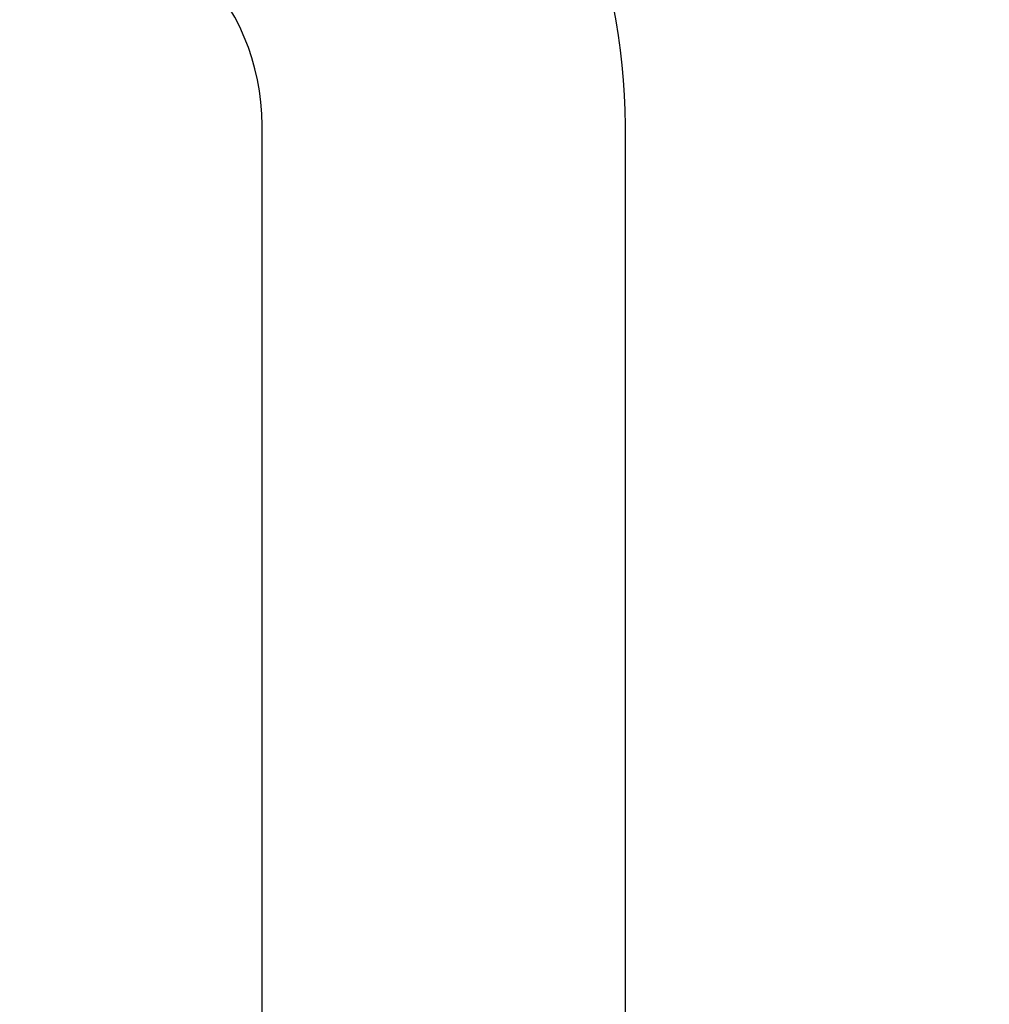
# Model space of a CAD drawing. Header units: millimetres. Extents: x -109 to 627, y -178 to 173.
# Tile 28 of 178: x -10.8678 to -10.7824, y 30.691 to 30.7777. Entities that reach past the tile are written whole.
import ezdxf

# ---------------------------------------------------------------- set-up
doc = ezdxf.new("R2010")
doc.units = ezdxf.units.MM
doc.layers.add('O - MOBILIÁRIO', color=8, linetype='Continuous')
doc.styles.add('GULIM', font='Gulim.ttf')
doc.dimstyles.new('GULIM-100', dxfattribs={"dimtxt": 0.1, "dimasz": 0.05, "dimexe": 0.2, "dimexo": 0, "dimgap": 0.025, "dimtad": 1, "dimdec": 0, "dimlfac": 100, "dimzin": 12, "dimdsep": 46, "dimtxsty": 'GULIM', "dimblk": 'OPEN30', "dimcen": 0, "dimclrd": 152, "dimclre": 152, "dimclrt": 152, "dimaunit": 1, "dimadec": 0, "dimazin": 0, "dimtfac": 1.875, "dimtdec": 0, "dimtmove": 2, "dimatfit": 3, "dimldrblk": 'OPEN30', "dimfxl": 0, "dimtolj": 1, "dimtzin": 12, "dimlwd": -1, "dimarcsym": 0})

# ---------------------------------------------------------------- blocks, each defined once
blk = doc.blocks.new('_Open30')
at = {"color": 0, "linetype": 'ByBlock', "lineweight": -2}
for p, q in [((-1, 0.2679), (0, 0)), ((0, 0), (-1, -0.2679)), ((0, 0), (-1, 0))]:
    blk.add_line(p, q, dxfattribs=at)
blk = doc.blocks.new('*D771')
at = {"color": 152, "lineweight": -2, "transparency": 16777216}
for p, q in [((-10.918074, 30.832025), (-10.282531, 30.832025)), ((-10.918074, 29.282426), (-10.282531, 29.282426))]:
    blk.add_line(p, q, dxfattribs=at)
at = {"color": 152, "transparency": 16777216}
blk.add_line((-10.482531, 29.332426), (-10.482531, 30.782025), dxfattribs=at)
at = {"layer": 'Defpoints', "color": 0, "transparency": 16777216}
for p in [(-10.918074, 30.832025), (-10.482531, 30.832025), (-10.918074, 29.282426)]:
    blk.add_point(p, dxfattribs=at)
at = {"color": 152, "transparency": 16777216, "xscale": 0.05, "yscale": 0.05, "zscale": 0.05}
for p, rotation in [((-10.482531, 30.832025), 90), ((-10.482531, 29.282426), 270)]:
    blk.add_blockref('_Open30', p, dxfattribs=dict(at, rotation=rotation))
at = {"color": 152, "transparency": 16777216, "insert": (-10.558929, 30.057226), "char_height": 0.1, "attachment_point": 5, "rotation": 90, "style": 'GULIM'}
blk.add_mtext('\\A1;155', dxfattribs=at)

msp = doc.modelspace()

# ---------------------------------------------------------------- linework, layer by layer
at = {"layer": 'O - MOBILIÁRIO'}
for p, q in [((-10.846474, 30.040369), (-10.846474, 30.768369)), ((-10.814474, 30.040369), (-10.814474, 30.768369))]:
    msp.add_line(p, q, dxfattribs=at)
for radius in [0.052, 0.02]:
    msp.add_arc((-10.866474, 30.768369), radius, 0, 90, dxfattribs=at)

# ---------------------------------------------------------------- dimensions: what is measured, and where the dimension line sits
dim = msp.add_linear_dim(base=(-10.482531, 30.832025), p1=(-10.918074, 29.282426), p2=(-10.918074, 30.832025), angle=90, dimstyle='GULIM-100')
dim.commit()
dim.dimension.update_dxf_attribs({"geometry": '*D771', "text_midpoint": (-10.558929, 30.057226)})

doc.saveas('drawing.dxf')
